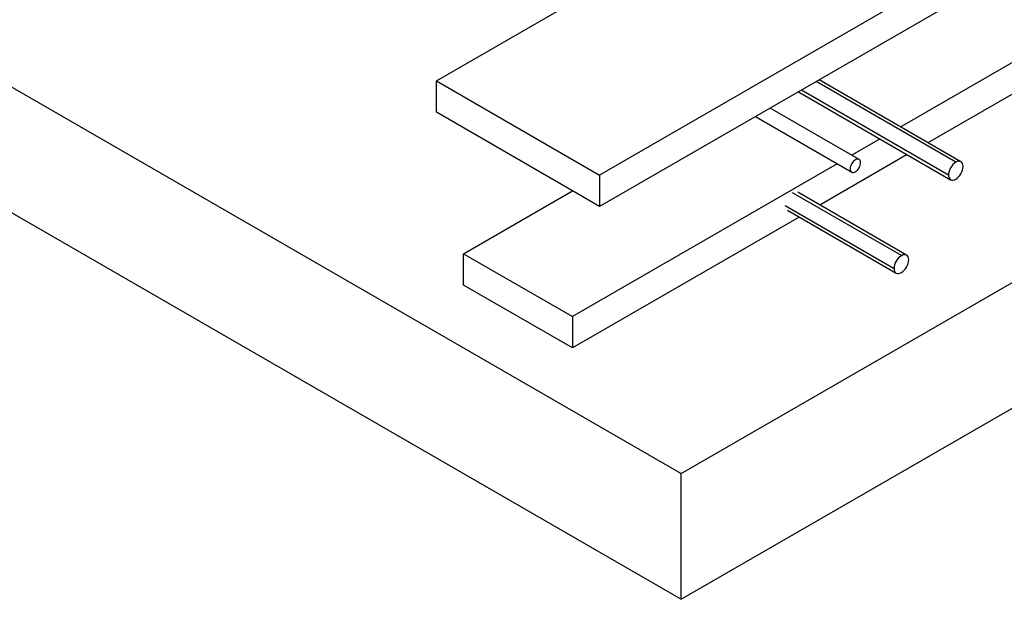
# Model space of a CAD drawing. Header units: millimetres. Extents: x 5 to 589, y 5 to 415.
# Tile 12 of 31: x 455 to 507, y 90 to 120. Entities that reach past the tile are written whole.
import ezdxf

# ---------------------------------------------------------------- set-up
doc = ezdxf.new("R2010")
doc.units = ezdxf.units.MM
doc.layers.add('TRAIT-FORT', color=4, linetype='Continuous', lineweight=25)

msp = doc.modelspace()

# ---------------------------------------------------------------- linework, layer by layer
at = {"layer": 'TRAIT-FORT', "color": 4, "linetype": 'Continuous', "lineweight": 25}
for p, q in [((553.464, 151.297), (485.582, 112.109)), ((553.464, 149.663), (485.582, 110.476)), ((405.396, 145.335), (489.824, 96.595)), ((552.05, 143.948), (501.233, 114.612)), ((552.05, 142.314), (502.647, 113.795)), ((405.396, 138.802), (489.824, 90.063)), ((489.824, 96.595), (557.707, 135.783)), ((489.824, 90.063), (557.707, 129.25)), ((477.096, 117.007), (486.023, 122.161)), ((477.096, 117.007), (485.582, 112.109)), ((477.096, 115.374), (477.096, 117.007)), ((504.095, 112.775), (496.834, 116.972)), ((504.364, 112.802), (496.992, 117.063)), ((495.916, 116.442), (503.826, 111.87)), ((496.074, 116.533), (503.714, 112.117)), ((485.582, 110.476), (477.096, 115.374)), ((493.685, 115.154), (498.684, 112.268)), ((499.066, 112.929), (494.449, 115.595)), ((500.157, 113.991), (498.692, 113.145)), ((501.571, 113.174), (497.03, 110.552)), ((497.928, 112.704), (484.167, 104.76)), ((485.582, 112.109), (485.582, 110.476)), ((478.511, 108.026), (484.168, 111.292)), ((501.266, 107.923), (495.609, 111.191)), ((501.535, 107.949), (495.878, 111.218)), ((495.228, 110.532), (500.885, 107.264)), ((495.34, 110.286), (500.997, 107.017)), ((495.954, 109.931), (484.167, 103.127)), ((478.511, 108.026), (484.167, 104.76)), ((478.511, 106.393), (478.511, 108.026)), ((484.167, 103.127), (478.511, 106.393)), ((484.167, 104.76), (484.167, 103.127)), ((489.824, 90.063), (489.824, 96.595))]:
    msp.add_line(p, q, dxfattribs=at)
at = {"layer": 'TRAIT-FORT', "color": 4, "linetype": 'Continuous', "lineweight": 25, "flags": 128}
msp.add_lwpolyline([(498.875, 112.287), (498.928, 112.323), (498.979, 112.37), (499.025, 112.426), (499.066, 112.488), (499.1, 112.555), (499.125, 112.623), (499.14, 112.691), (499.145, 112.754), (499.14, 112.812), (499.125, 112.862), (499.1, 112.901), (499.066, 112.929), (499.025, 112.944), (498.979, 112.946), (498.928, 112.935), (498.875, 112.91), (498.823, 112.874), (498.772, 112.827), (498.725, 112.771), (498.684, 112.709), (498.651, 112.642), (498.626, 112.574), (498.61, 112.506), (498.605, 112.443), (498.61, 112.385), (498.626, 112.335), (498.651, 112.295), (498.684, 112.268), (498.725, 112.252), (498.772, 112.251), (498.823, 112.262), (498.875, 112.287)], dxfattribs=at)
at = {"layer": 'TRAIT-FORT', "color": 4, "linetype": 'Continuous', "lineweight": 25}
for centre, start_param, end_param in [((504.095, 112.336), 0.785317, 2.356113), ((504.095, 112.336), 5.497706, 7.068502), ((504.095, 112.336), 2.356113, 3.926909), ((504.095, 112.336), 3.926909, 5.497706), ((501.266, 107.483), 5.497706, 7.068502), ((501.266, 107.483), 0.785317, 2.356113), ((501.266, 107.483), 3.926909, 5.497706), ((501.266, 107.483), 2.356113, 3.926909)]:
    msp.add_ellipse(centre, major_axis=(0.269, 0.466), ratio=0.577382, start_param=start_param, end_param=end_param, dxfattribs=at)

doc.saveas('drawing.dxf')
